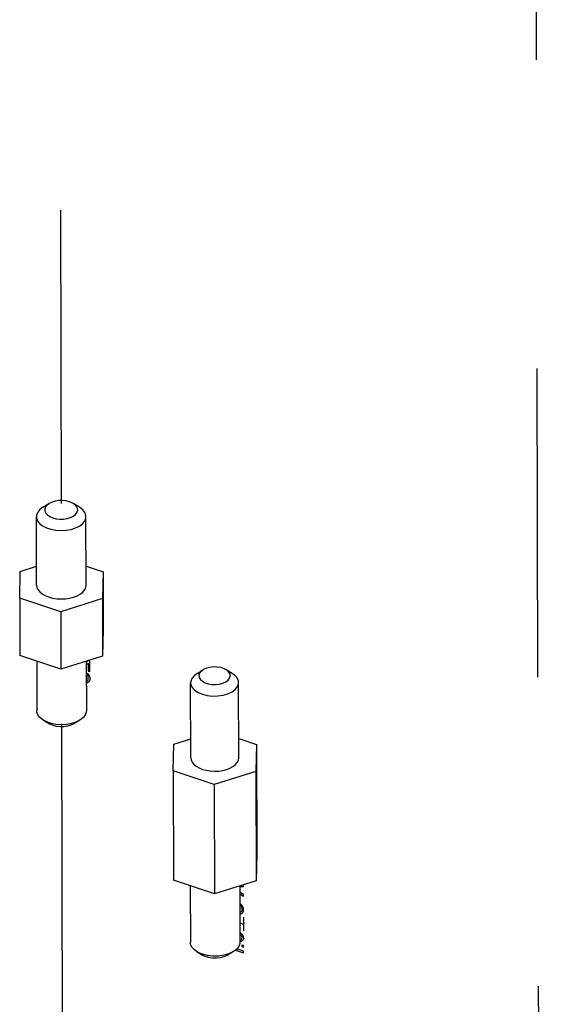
# Model space of a CAD drawing. Extents: x 0 to 1189, y 0 to 841.
# Tile 229 of 256: x 571 to 582, y 526 to 547. Entities that reach past the tile are written whole.
import ezdxf

# ---------------------------------------------------------------- set-up
doc = ezdxf.new("R2010")
doc.units = 0
doc.header["$LTSCALE"] = 65.395
doc.linetypes.add('DASHED', pattern=[0.2, 0.1, -0.1])
doc.layers.get('0').update_dxf_attribs({"linetype": 'CONTINUOUS'})
for name, color, linetype in [('03_ALL_AXES', 7, 'CONTINUOUS'), ('05_ALL_CURVES', 7, 'CONTINUOUS'), ('10_ALL_CHAMFER', 7, 'CONTINUOUS'), ('20_ALL_FEATURES', 7, 'CONTINUOUS')]:
    doc.layers.add(name, color=color, linetype=linetype)

msp = doc.modelspace()

# ---------------------------------------------------------------- linework, layer by layer
at = {"color": 7, "linetype": 'DASHED'}
for p, q in [((571.984, 555.897), (572.026, 536.606)), ((582.066, 552.543), (582.207, 487.539)), ((572.036, 531.939), (572.133, 487.016))]:
    msp.add_line(p, q, dxfattribs=at)
at = {"color": 7, "linetype": 'Continuous'}
for p, q in [((571.505, 534.879), (571.501, 536.326)), ((572.555, 534.881), (572.551, 536.328))]:
    msp.add_line(p, q, dxfattribs=at)
for points in [[(571.505, 534.879), (571.511, 534.832), (571.534, 534.782), (571.572, 534.735), (571.623, 534.693), (571.687, 534.656), (571.761, 534.626), (571.844, 534.604), (571.932, 534.59), (572.023, 534.585), (572.114, 534.589), (572.203, 534.602), (572.286, 534.623), (572.362, 534.652), (572.427, 534.688), (572.481, 534.73)], [(572.481, 534.73), (572.521, 534.776), (572.545, 534.826), (572.555, 534.881)]]:
    msp.add_lwpolyline(points, dxfattribs=at)
at = {"layer": '03_ALL_AXES', "color": 7, "linetype": 'Continuous'}
for p, q in [((571.508, 533.267), (571.51, 532.216)), ((572.558, 533.267), (572.56, 532.219)), ((574.769, 531.221), (574.766, 532.812)), ((575.784, 531.223), (575.781, 532.815)), ((574.757, 528.508), (574.76, 527.313)), ((575.807, 528.509), (575.81, 527.316))]:
    msp.add_line(p, q, dxfattribs=at)
for points in [[(574.769, 531.221), (574.776, 531.175), (574.797, 531.127), (574.834, 531.082), (574.884, 531.04), (574.945, 531.005), (575.017, 530.976), (575.097, 530.955), (575.182, 530.941), (575.27, 530.936), (575.358, 530.94), (575.444, 530.953), (575.525, 530.973), (575.598, 531.001), (575.661, 531.036), (575.713, 531.077)], [(575.713, 531.077), (575.751, 531.121), (575.775, 531.169), (575.784, 531.223)]]:
    msp.add_lwpolyline(points, dxfattribs=at)
at = {"layer": '05_ALL_CURVES', "color": 40, "linetype": 'Continuous'}
for p, q in [((572.599, 533.275), (572.558, 533.245)), ((572.558, 533.196), (572.599, 533.226)), ((572.631, 533.264), (572.599, 533.275)), ((572.599, 533.226), (572.6, 533.058)), ((572.632, 533.047), (572.631, 533.264)), ((572.559, 533.021), (572.581, 533.004)), ((572.581, 532.967), (572.559, 532.985)), ((572.581, 533.004), (572.606, 532.977)), ((572.6, 533.058), (572.632, 533.047)), ((572.606, 532.977), (572.626, 532.941)), ((572.559, 532.841), (572.562, 532.841)), ((572.581, 532.811), (572.559, 532.81)), ((572.562, 532.841), (572.581, 532.847)), ((572.594, 532.945), (572.581, 532.967)), ((572.581, 532.847), (572.594, 532.861)), ((572.607, 532.82), (572.581, 532.811)), ((572.6, 532.919), (572.594, 532.945)), ((572.594, 532.861), (572.6, 532.883)), ((572.6, 532.883), (572.6, 532.919)), ((572.626, 532.844), (572.607, 532.82)), ((572.626, 532.941), (572.632, 532.908)), ((572.632, 532.872), (572.626, 532.844)), ((572.632, 532.908), (572.632, 532.872)), ((575.807, 528.498), (575.881, 528.496)), ((575.881, 528.496), (575.881, 528.532)), ((575.881, 528.327), (575.808, 528.375)), ((575.808, 528.339), (575.881, 528.291)), ((575.881, 528.291), (575.881, 528.327)), ((575.811, 528.134), (575.811, 528.104)), ((575.83, 528.121), (575.811, 528.134)), ((575.811, 528.104), (575.824, 528.093)), ((575.824, 528.093), (575.837, 528.077)), ((575.85, 528.103), (575.83, 528.121)), ((575.837, 528.077), (575.843, 528.063)), ((575.843, 527.966), (575.837, 527.956)), ((575.843, 528.063), (575.85, 528.03)), ((575.85, 527.994), (575.843, 527.966)), ((575.862, 528.08), (575.85, 528.103)), ((575.85, 528.03), (575.85, 527.994)), ((575.875, 528.052), (575.862, 528.08)), ((575.882, 528.026), (575.875, 528.052)), ((575.875, 527.956), (575.882, 527.978)), ((575.882, 527.978), (575.882, 528.026)), ((575.812, 527.947), (575.809, 527.948)), ((575.824, 527.949), (575.812, 527.947)), ((575.837, 527.956), (575.824, 527.949)), ((575.85, 527.922), (575.863, 527.936)), ((575.863, 527.936), (575.875, 527.956)), ((575.81, 527.521), (575.812, 527.519)), ((575.812, 527.519), (575.838, 527.498)), ((575.851, 527.253), (575.851, 527.223)), ((575.883, 527.242), (575.851, 527.253)), ((575.851, 527.223), (575.883, 527.212)), ((575.883, 527.212), (575.883, 527.242))]:
    msp.add_line(p, q, dxfattribs=at)
at = {"layer": '05_ALL_CURVES', "color": 4, "linetype": 'Continuous'}
for p, q in [((575.809, 527.918), (575.812, 527.917)), ((575.812, 527.917), (575.831, 527.916)), ((575.831, 527.916), (575.85, 527.922)), ((575.882, 527.845), (575.883, 527.556)), ((575.809, 527.725), (575.882, 527.7)), ((575.81, 527.485), (575.832, 527.464)), ((575.832, 527.368), (575.81, 527.361)), ((575.832, 527.464), (575.845, 527.442)), ((575.845, 527.381), (575.832, 527.368)), ((575.838, 527.498), (575.857, 527.474)), ((575.858, 527.341), (575.838, 527.329)), ((575.845, 527.442), (575.851, 527.409)), ((575.851, 527.409), (575.845, 527.381)), ((575.857, 527.474), (575.877, 527.437)), ((575.877, 527.365), (575.858, 527.341)), ((575.877, 527.437), (575.883, 527.399)), ((575.883, 527.399), (575.877, 527.365)), ((575.714, 527.148), (575.884, 527.091)), ((575.884, 527.127), (575.744, 527.174)), ((575.813, 527.326), (575.81, 527.326)), ((575.838, 527.329), (575.813, 527.326)), ((575.884, 527.091), (575.884, 527.127))]:
    msp.add_line(p, q, dxfattribs=at)
at = {"layer": '10_ALL_CHAMFER', "color": 7, "linetype": 'Continuous'}
for p, q in [((571.641, 536.527), (571.575, 536.477)), ((571.641, 536.527), (571.769, 536.605)), ((571.769, 536.605), (571.725, 536.572)), ((572.411, 536.529), (572.282, 536.606)), ((574.901, 533.007), (574.837, 532.959)), ((574.901, 533.007), (575.029, 533.085)), ((575.029, 533.085), (574.987, 533.053)), ((575.645, 533.008), (575.516, 533.086)), ((571.651, 532.016), (571.779, 531.938)), ((572.421, 532.018), (572.293, 531.939)), ((572.487, 532.067), (572.421, 532.018)), ((575.736, 527.164), (575.67, 527.115)), ((574.901, 527.113), (575.029, 527.036)), ((575.67, 527.115), (575.542, 527.037))]:
    msp.add_line(p, q, dxfattribs=at)
for points in [[(571.725, 536.572), (571.693, 536.532), (571.677, 536.489), (571.679, 536.445), (571.699, 536.402), (571.734, 536.363), (571.785, 536.329), (571.847, 536.302), (571.919, 536.284), (571.996, 536.276), (572.074, 536.277), (572.15, 536.288), (572.22, 536.308), (572.28, 536.337), (572.327, 536.372)], [(572.282, 536.606), (572.267, 536.615), (572.205, 536.641), (572.133, 536.659), (572.057, 536.668), (571.978, 536.667), (571.902, 536.656), (571.833, 536.636), (571.769, 536.605)], [(572.327, 536.372), (572.359, 536.412), (572.375, 536.455), (572.373, 536.499), (572.353, 536.542), (572.318, 536.581), (572.282, 536.606)], [(572.551, 536.328), (572.549, 536.355), (572.528, 536.416), (572.484, 536.472), (572.421, 536.523), (572.411, 536.529)], [(571.575, 536.477), (571.529, 536.421), (571.505, 536.361), (571.501, 536.326)], [(571.501, 536.326), (571.504, 536.299), (571.525, 536.239), (571.568, 536.182), (571.632, 536.132), (571.712, 536.09), (571.807, 536.059), (571.911, 536.039), (572.02, 536.032), (572.129, 536.038), (572.234, 536.056), (572.33, 536.087), (572.412, 536.127), (572.478, 536.177)], [(572.478, 536.177), (572.524, 536.233), (572.548, 536.293), (572.551, 536.328)], [(574.987, 533.053), (574.955, 533.012), (574.941, 532.968), (574.946, 532.923), (574.971, 532.88), (575.013, 532.841), (575.07, 532.81), (575.139, 532.787), (575.215, 532.774), (575.295, 532.772), (575.374, 532.78), (575.447, 532.799), (575.51, 532.827), (575.559, 532.863)], [(575.516, 533.086), (575.476, 533.107), (575.407, 533.13), (575.33, 533.142), (575.25, 533.145), (575.171, 533.136), (575.099, 533.117), (575.036, 533.089), (575.029, 533.085)], [(575.559, 532.863), (575.591, 532.904), (575.605, 532.949), (575.599, 532.994), (575.575, 533.037), (575.533, 533.075), (575.516, 533.086)], [(575.781, 532.815), (575.776, 532.853), (575.748, 532.915), (575.696, 532.972), (575.645, 533.008)], [(574.837, 532.959), (574.79, 532.9), (574.768, 532.838), (574.766, 532.812)], [(574.766, 532.812), (574.77, 532.774), (574.798, 532.712), (574.85, 532.655), (574.923, 532.606), (575.014, 532.568), (575.117, 532.542), (575.229, 532.529), (575.342, 532.531), (575.453, 532.547), (575.554, 532.576), (575.641, 532.617), (575.709, 532.668)], [(575.709, 532.668), (575.756, 532.727), (575.779, 532.789), (575.781, 532.815)], [(571.651, 532.016), (571.641, 532.022), (571.577, 532.072), (571.534, 532.129), (571.513, 532.19), (571.51, 532.216)], [(572.56, 532.219), (572.557, 532.184), (572.533, 532.123), (572.487, 532.067)], [(572.421, 532.018), (572.339, 531.977), (572.243, 531.947), (572.138, 531.928), (572.029, 531.922), (571.92, 531.929), (571.816, 531.949), (571.721, 531.98), (571.651, 532.016)], [(572.292, 531.939), (572.229, 531.909), (572.159, 531.889), (572.083, 531.878), (572.005, 531.877), (571.928, 531.885), (571.857, 531.903), (571.794, 531.93), (571.779, 531.938)], [(574.901, 527.113), (574.848, 527.151), (574.794, 527.21), (574.765, 527.274), (574.76, 527.313)], [(575.81, 527.316), (575.808, 527.29), (575.785, 527.225), (575.736, 527.164)], [(575.67, 527.115), (575.575, 527.069), (575.471, 527.039), (575.357, 527.022), (575.239, 527.02), (575.124, 527.033), (575.017, 527.06), (574.923, 527.1), (574.901, 527.113)], [(575.542, 527.037), (575.535, 527.032), (575.469, 527.003), (575.392, 526.983), (575.309, 526.974), (575.225, 526.976), (575.144, 526.99), (575.072, 527.014), (575.029, 527.036)]]:
    msp.add_lwpolyline(points, dxfattribs=at)
at = {"layer": '20_ALL_FEATURES', "color": 7, "linetype": 'Continuous'}
for p, q in [((571.161, 535.169), (571.504, 535.278)), ((572.554, 535.278), (572.911, 535.159)), ((571.148, 534.601), (571.161, 535.169)), ((572.911, 535.159), (572.898, 534.591)), ((572.911, 535.159), (572.913, 533.944)), ((571.148, 534.601), (571.151, 533.385)), ((572.017, 534.312), (571.148, 534.601)), ((572.898, 534.591), (572.017, 534.312)), ((572.898, 534.591), (572.901, 533.376)), ((572.017, 534.312), (572.019, 533.096)), ((572.913, 533.944), (572.901, 533.376)), ((572.019, 533.096), (571.151, 533.385)), ((572.901, 533.376), (572.019, 533.096)), ((574.395, 530.943), (574.408, 531.511)), ((574.408, 531.511), (574.768, 531.625)), ((575.783, 531.626), (576.158, 531.501)), ((576.158, 531.501), (576.145, 530.933)), ((576.158, 531.501), (576.163, 529.186)), ((574.395, 530.943), (574.4, 528.627)), ((575.264, 530.654), (574.395, 530.943)), ((576.145, 530.933), (575.264, 530.654)), ((576.145, 530.933), (576.15, 528.617)), ((575.264, 530.654), (575.269, 528.338)), ((576.163, 529.186), (576.15, 528.617)), ((575.269, 528.338), (574.4, 528.627)), ((576.15, 528.617), (575.269, 528.338))]:
    msp.add_line(p, q, dxfattribs=at)

doc.saveas('drawing.dxf')
